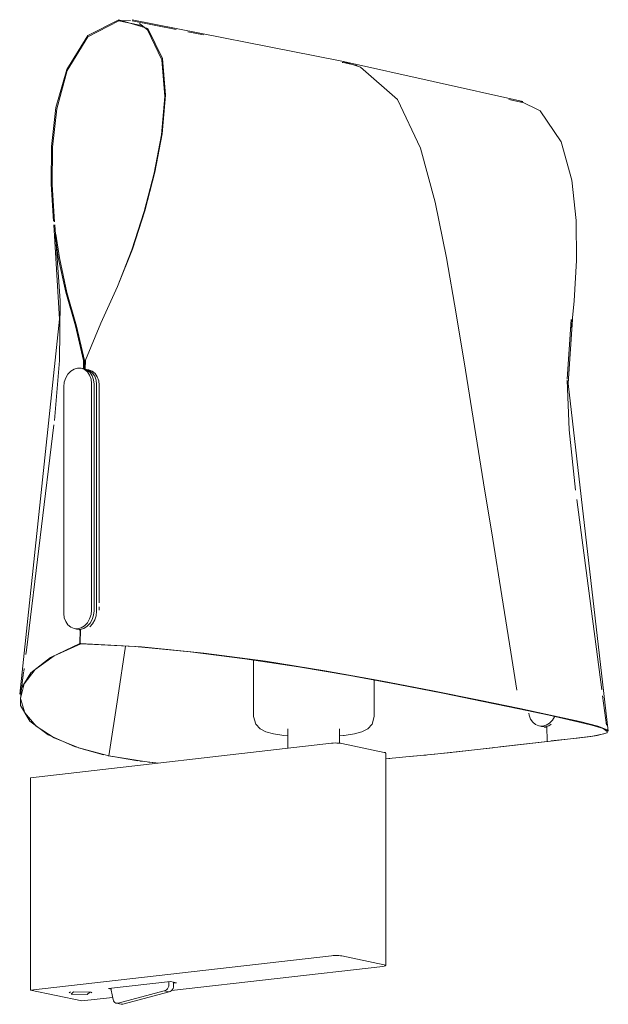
# Model space of a CAD drawing. Header units: millimetres. Extents: x -3568 to -1425, y 197 to 6753.
# Tile 2 of 3: x -3053 to -2848, y 1518 to 1861. Entities that reach past the tile are written whole.
import ezdxf

# ---------------------------------------------------------------- set-up
doc = ezdxf.new("R2010")
doc.units = ezdxf.units.MM
doc.layers.add('Luminarias', color=7, linetype='Continuous', lineweight=20)
doc.layers.add('Predeterminada', color=7, linetype='Continuous', lineweight=9)

# ---------------------------------------------------------------- blocks, each defined once
blk = doc.blocks.new('23004-57 - 23004-57 LUANG Black_beige wall lamp-583348-00 Isometrico PDF')
at = {"layer": 'Luminarias', "color": 9, "lineweight": 9, "true_color": 0xc0c0c0}
for p, q in [((-1273.03, 1739.68), (-1273.92, 1739.87)), ((-1271.25, 1739.31), (-1272.14, 1739.49)), ((-1270.33, 1655.51), (-1270.33, 1734.55)), ((-1269.43, 1734.36), (-1269.43, 1655.32)), ((-1268.54, 1655.14), (-1268.54, 1734.17)), ((-1267.65, 1733.99), (-1267.65, 1658.08)), ((-1279.98, 1733.44), (-1279.98, 1654.41)), ((-1267.65, 1656.66), (-1267.65, 1655.55)), ((-1276.38, 1649.09), (-1275.49, 1648.9)), ((-1274.6, 1648.71), (-1274.06, 1648.6)), ((-1213.84, 1638.15), (-1213.84, 1618.42)), ((-1171.78, 1618.42), (-1171.78, 1631.13)), ((-1201.92, 1614.18), (-1201.92, 1607.38)), ((-1183.92, 1609.15), (-1183.92, 1614.18)), ((-1114.37, 1615.14), (-1113.48, 1614.96)), ((-1112.59, 1614.77), (-1111.69, 1614.58)), ((-1291.59, 1597.12), (-1186.65, 1609.13)), ((-1183.15, 1609.05), (-1168.29, 1605.94)), ((-1167.8, 1531.61), (-1167.8, 1605.71)), ((-1291.59, 1597.12), (-1291.59, 1523.02)), ((-1186.65, 1535.04), (-1291.59, 1523.02)), ((-1168.29, 1531.84), (-1183.15, 1534.96)), ((-1242.4, 1522.88), (-1168.81, 1531.3)), ((-1264.41, 1523.58), (-1242.75, 1526.06)), ((-1243.36, 1524.93), (-1243.36, 1525.9)), ((-1242.75, 1526.06), (-1240.67, 1525.63)), ((-1241.7, 1525.84), (-1241.7, 1524.58)), ((-1240.67, 1525.63), (-1241.7, 1525.51)), ((-1291.59, 1523.02), (-1273.75, 1519.29)), ((-1277.7, 1522.47), (-1278.12, 1522.11)), ((-1270.24, 1522.11), (-1270.66, 1522.47)), ((-1263.47, 1523.39), (-1264.41, 1523.58)), ((-1263.47, 1523.6), (-1263.47, 1523.02)), ((-1263.47, 1523.02), (-1262.8, 1519.77)), ((-1261.04, 1518.49), (-1244.98, 1522.75)), ((-1243.32, 1522.4), (-1259.38, 1518.14)), ((-1244.98, 1522.75), (-1243.32, 1522.4)), ((-1273.75, 1519.29), (-1262.96, 1520.52)), ((-1261.65, 1518.47), (-1259.99, 1518.12))]:
    blk.add_line(p, q, dxfattribs=at)
for points in [[(-1270.33, 1734.55, 0), (-1270.49, 1736.06, 0), (-1270.97, 1737.44, 0), (-1271.74, 1738.58, 0), (-1272.74, 1739.4, 0), (-1273.9, 1739.86, 0), (-1275.15, 1739.92, 0), (-1276.4, 1739.58, 0), (-1277.56, 1738.85, 0), (-1278.56, 1737.79, 0), (-1279.33, 1736.48, 0), (-1279.81, 1734.99, 0), (-1279.98, 1733.44, 0)], [(-1273.03, 1739.68, 0), (-1273.01, 1739.67, 0), (-1271.85, 1739.22, 0), (-1270.85, 1738.39, 0), (-1270.08, 1737.25, 0), (-1269.6, 1735.87, 0), (-1269.43, 1734.36, 0)], [(-1268.54, 1734.17, 0), (-1268.71, 1735.69, 0), (-1269.19, 1737.06, 0), (-1269.96, 1738.2, 0), (-1270.96, 1739.03, 0), (-1272.12, 1739.49, 0), (-1272.59, 1739.56, 0)], [(-1271.25, 1739.31, 0), (-1271.23, 1739.3, 0), (-1270.06, 1738.84, 0), (-1269.06, 1738.01, 0), (-1268.3, 1736.87, 0), (-1267.82, 1735.5, 0), (-1267.65, 1733.99, 0)], [(-1279.98, 1654.41, 0), (-1279.81, 1652.89, 0), (-1279.33, 1651.52, 0), (-1278.56, 1650.38, 0), (-1277.56, 1649.55, 0), (-1276.4, 1649.09, 0), (-1275.15, 1649.03, 0), (-1273.9, 1649.38, 0), (-1272.74, 1650.1, 0), (-1271.74, 1651.16, 0), (-1270.97, 1652.47, 0), (-1270.49, 1653.96, 0), (-1270.33, 1655.51, 0)], [(-1269.43, 1655.32, 0), (-1269.6, 1653.77, 0), (-1270.08, 1652.29, 0), (-1270.85, 1650.97, 0), (-1271.85, 1649.91, 0), (-1273.01, 1649.19, 0), (-1274.26, 1648.84, 0), (-1275.51, 1648.9, 0)], [(-1270.96, 1649.73, 0), (-1269.96, 1650.78, 0), (-1269.19, 1652.1, 0), (-1268.71, 1653.58, 0), (-1268.54, 1655.14, 0)], [(-1213.84, 1618.42, 0), (-1213.08, 1615.76, 0), (-1211.52, 1614.12, 0), (-1209.52, 1613.11, 0), (-1206.9, 1612.39, 0), (-1203.28, 1611.82, 0), (-1201.84, 1611.7, 0)], [(-1171.78, 1618.42, 0), (-1172.54, 1615.76, 0), (-1174.09, 1614.12, 0), (-1176.09, 1613.11, 0), (-1178.71, 1612.39, 0), (-1182.33, 1611.82, 0), (-1182.51, 1611.8, 0)], [(-1117.92, 1619.63, 0), (-1117.8, 1618.95, 0), (-1117.32, 1617.57, 0), (-1116.55, 1616.43, 0), (-1115.55, 1615.61, 0), (-1114.39, 1615.15, 0), (-1113.14, 1615.09, 0), (-1111.89, 1615.43, 0), (-1110.73, 1616.16, 0), (-1109.73, 1617.21, 0), (-1109.02, 1618.39, 0)], [(-1110.16, 1615.72, 0), (-1111, 1615.25, 0), (-1112.25, 1614.9, 0), (-1113.5, 1614.96, 0)], [(-1183.97, 1611.68, 0), (-1182.55, 1611.8, 0), (-1182.51, 1611.8, 0)], [(-1186.65, 1609.13, 0), (-1186.08, 1609.18, 0), (-1185.44, 1609.21, 0), (-1184.79, 1609.2, 0), (-1184.16, 1609.18, 0), (-1183.6, 1609.12, 0), (-1183.15, 1609.05, 0)], [(-1168.29, 1605.94, 0), (-1167.97, 1605.85, 0), (-1167.82, 1605.75, 0), (-1167.83, 1605.65, 0)], [(-1183.15, 1534.96, 0), (-1183.6, 1535.03, 0), (-1184.16, 1535.08, 0), (-1184.79, 1535.11, 0), (-1185.44, 1535.11, 0), (-1186.08, 1535.09, 0), (-1186.65, 1535.04, 0)], [(-1168.81, 1531.3, 0), (-1168.34, 1531.37, 0), (-1168.01, 1531.46, 0), (-1167.83, 1531.56, 0), (-1167.82, 1531.66, 0), (-1167.97, 1531.76, 0), (-1168.29, 1531.84, 0)], [(-1244.98, 1522.75, 0), (-1244.56, 1522.87, 0), (-1244.17, 1523.11, 0), (-1243.84, 1523.47, 0), (-1243.58, 1523.91, 0), (-1243.42, 1524.41, 0), (-1243.36, 1524.93, 0)], [(-1241.7, 1524.58, 0), (-1241.75, 1524.06, 0), (-1241.92, 1523.56, 0), (-1242.17, 1523.12, 0), (-1242.51, 1522.76, 0), (-1242.9, 1522.52, 0), (-1243.32, 1522.4, 0)], [(-1270.96, 1522.37, 0), (-1276.56, 1522.5, 0), (-1277.4, 1521.63, 0)], [(-1277.4, 1521.63, 0), (-1271.8, 1521.5, 0), (-1270.96, 1522.37, 0)], [(-1262.8, 1519.77, 0), (-1262.66, 1519.34, 0), (-1262.44, 1518.98, 0), (-1262.15, 1518.7, 0), (-1261.81, 1518.51, 0), (-1261.43, 1518.44, 0), (-1261.04, 1518.49, 0)], [(-1259.38, 1518.14, 0), (-1259.77, 1518.1, 0), (-1260.04, 1518.13, 0)]]:
    blk.add_polyline3d(points, dxfattribs=at)
at = {"layer": 'Predeterminada'}
for p, q in [((-1260.75, 1861.36), (-1260.77, 1860.97)), ((-1260.77, 1860.97), (-1252.46, 1859.23)), ((-1260.75, 1861.36), (-1260.73, 1860.98)), ((-1256.7, 1861.12), (-1260.73, 1860.98)), ((-1260.73, 1860.98), (-1252.48, 1859.25)), ((-1240.81, 1857.98), (-1256.21, 1861.04)), ((-1231.32, 1856.1), (-1236.81, 1857.19)), ((-1182.58, 1846.43), (-1182.94, 1846.5)), ((-1182.5, 1846.81), (-1120.02, 1832.9)), ((-1120.1, 1832.52), (-1124.95, 1833.6)), ((-1103.13, 1756.93), (-1104.58, 1736.05)), ((-1273.09, 1739.76), (-1273.17, 1742.55)), ((-1273.17, 1742.55), (-1272.81, 1742.54)), ((-1272.81, 1742.54), (-1272.73, 1739.65)), ((-1272.43, 1742.64), (-1272.57, 1739.53)), ((-1101.24, 1694.16), (-1092.52, 1627.74)), ((-1274.36, 1643.88), (-1274.32, 1648.78)), ((-1274.17, 1648.82), (-1274.23, 1643.9)), ((-1293.81, 1635.23), (-1293.95, 1634.13)), ((-1293.97, 1633.94), (-1294.97, 1626.21)), ((-1092.24, 1625.62), (-1090.91, 1615.44)), ((-1111.63, 1615.06), (-1111.59, 1609.79)), ((-1090.69, 1613.8), (-1090.62, 1613.24)), ((-1103.43, 1610.62), (-1111.3, 1609.76)), ((-1110.3, 1609.93), (-1104.44, 1610.56)), ((-1102.3, 1610.75), (-1103.38, 1610.62)), ((-1094.14, 1611.85), (-1096.34, 1611.5)), ((-1266.14, 1605.14), (-1274.84, 1607.49)), ((-1128.09, 1607.85), (-1111.59, 1609.79)), ((-1111.59, 1609.79), (-1111.41, 1609.81)), ((-1262.98, 1604.47), (-1264.54, 1604.79)), ((-1254.17, 1603.03), (-1262.9, 1604.46)), ((-1166.41, 1603.8), (-1167.83, 1603.67)), ((-1167.82, 1603.69), (-1157.2, 1604.69)), ((-1154.48, 1604.94), (-1159.24, 1604.47)), ((-1156.87, 1604.73), (-1152.07, 1605.21)), ((-1153.65, 1605.02), (-1154.45, 1604.94)), ((-1144.87, 1605.93), (-1152.07, 1605.18)), ((-1251.89, 1602.73), (-1253.46, 1602.93)), ((-1247.96, 1602.29), (-1250.44, 1602.56))]:
    blk.add_line(p, q, dxfattribs=at)
for points in [[(-1283.58, 1791.13, 0), (-1284.4, 1804.08, 0), (-1284.25, 1817.24, 0), (-1282.75, 1830.76, 0), (-1278.98, 1844.1, 0), (-1271.66, 1855.92, 0), (-1260.75, 1861.36, 0)], [(-1260.77, 1860.97, 0), (-1271.59, 1855.49, 0), (-1278.78, 1843.67, 0), (-1282.44, 1830.38, 0), (-1283.89, 1816.92, 0), (-1284.01, 1803.82, 0), (-1283.17, 1790.92, 0)], [(-1260.75, 1861.36, 0), (-1250.7, 1858.32, 0), (-1245.63, 1847.92, 0), (-1244.52, 1835.14, 0), (-1245.76, 1821.65, 0), (-1248.3, 1808.22, 0), (-1251.8, 1794.77, 0), (-1256.09, 1781.42, 0), (-1261.25, 1768.43, 0), (-1267.09, 1755.62, 0), (-1272.43, 1742.64, 0)], [(-1256.13, 1861.41, 0), (-1184.29, 1847.18, 0), (-1182.5, 1846.81, 0)], [(-1261.3, 1768.43, 0), (-1256.25, 1781.22, 0), (-1252, 1794.49, 0), (-1248.52, 1807.89, 0), (-1245.99, 1821.26, 0), (-1244.74, 1834.69, 0), (-1245.8, 1847.45, 0), (-1250.76, 1857.88, 0), (-1253.65, 1860.13, 0)], [(-1182.68, 1846.85, 0), (-1176.57, 1844.88, 0), (-1163.67, 1833.53, 0), (-1155.68, 1816.56, 0), (-1150.52, 1797.77, 0), (-1146.67, 1778.38, 0), (-1143.26, 1758.81, 0), (-1139.99, 1739.19, 0), (-1136.82, 1719.54, 0), (-1133.67, 1699.88, 0), (-1130.48, 1680.23, 0), (-1127.31, 1660.57, 0), (-1124.19, 1640.9, 0), (-1122.11, 1627.61, 0)], [(-1177.78, 1845.39, 0), (-1180.56, 1846.01, 0), (-1182.58, 1846.43, 0)], [(-1103.1, 1754, 0), (-1102.08, 1763.4, 0), (-1101.26, 1777.41, 0), (-1101.42, 1791.41, 0), (-1102.92, 1805.47, 0), (-1106.68, 1818.81, 0), (-1114, 1829.68, 0), (-1120.85, 1833.05, 0)], [(-1295.35, 1626.27, 0), (-1281.46, 1756.99, 0), (-1283.45, 1789.86, 0)], [(-1283.07, 1789.9, 0), (-1281.19, 1763.42, 0), (-1281.47, 1742.57, 0), (-1283.28, 1721.61, 0)], [(-1273.17, 1742.55, 0), (-1275.96, 1754.61, 0), (-1279.32, 1766.36, 0), (-1281.93, 1778.46, 0), (-1283.12, 1786.86, 0)], [(-1282.72, 1786.68, 0), (-1281.52, 1778.33, 0), (-1278.91, 1766.29, 0), (-1275.58, 1754.57, 0), (-1272.81, 1742.54, 0)], [(-1090.24, 1613.29, 0), (-1104.2, 1734.57, 0), (-1102.75, 1756.89, 0)], [(-1104.57, 1735.78, 0), (-1103.83, 1718.41, 0), (-1101.61, 1697.42, 0)], [(-1283.45, 1720.19, 0), (-1292.99, 1641.57, 0), (-1293.19, 1640.05, 0)], [(-1274.07, 1643.83, 0), (-1283.29, 1639.59, 0), (-1289.92, 1634.84, 0), (-1293.84, 1629.8, 0), (-1295.04, 1624.69, 0), (-1293.6, 1619.74, 0), (-1289.63, 1615.13, 0), (-1283.3, 1611.02, 0), (-1274.78, 1607.53, 0), (-1264.24, 1604.75, 0)], [(-1275.63, 1607.75, 0), (-1276.3, 1607.97, 0), (-1285.45, 1612.04, 0), (-1291.78, 1616.86, 0), (-1295.02, 1622.24, 0), (-1294.99, 1627.94, 0), (-1291.52, 1633.66, 0), (-1284.6, 1639.07, 0), (-1274.36, 1643.88, 0)], [(-1274.07, 1643.83, 0), (-1274.15, 1643.84, 0), (-1274.23, 1643.85, 0), (-1274.31, 1643.86, 0), (-1274.39, 1643.87, 0)], [(-1274.23, 1643.9, 0), (-1252.89, 1642.7, 0), (-1231.21, 1640.56, 0), (-1209.74, 1637.7, 0)], [(-1274.17, 1643.9, 0), (-1274.15, 1643.88, 0), (-1274.12, 1643.87, 0), (-1274.09, 1643.85, 0), (-1274.07, 1643.83, 0)], [(-1121.42, 1621.1, 0), (-1133.82, 1623.67, 0), (-1147.9, 1626.53, 0), (-1163.46, 1629.58, 0), (-1180.3, 1632.71, 0), (-1198.2, 1635.78, 0), (-1216.87, 1638.61, 0), (-1235.99, 1641.02, 0), (-1255.19, 1642.81, 0), (-1274.07, 1643.83, 0)], [(-1258.44, 1642.98, 0), (-1261.17, 1625.1, 0), (-1264.24, 1604.75, 0)], [(-1209.73, 1637.7, 0), (-1189.01, 1634.38, 0), (-1169.45, 1630.87, 0), (-1151.42, 1627.39, 0), (-1135.22, 1624.13, 0), (-1121.12, 1621.21, 0)], [(-1121.12, 1621.21, 0), (-1121.27, 1621.16, 0), (-1121.42, 1621.1, 0)], [(-1090.62, 1613.25, 0), (-1092.07, 1614.23, 0), (-1096.03, 1615.45, 0), (-1102.36, 1616.99, 0), (-1110.88, 1618.87, 0), (-1121.42, 1621.1, 0)], [(-1121.12, 1621.21, 0), (-1109.37, 1618.71, 0), (-1100.21, 1616.66, 0), (-1093.89, 1615.04, 0), (-1090.64, 1613.77, 0), (-1090.67, 1612.75, 0), (-1094.14, 1611.85, 0)], [(-1103.39, 1610.68, 0), (-1102.38, 1610.79, 0), (-1095.74, 1611.63, 0), (-1091.82, 1612.42, 0), (-1091.53, 1612.51, 0)], [(-1096.38, 1611.5, 0), (-1101.07, 1610.9, 0), (-1102.2, 1610.76, 0)], [(-1151.77, 1605.24, 0), (-1149.67, 1605.46, 0), (-1130.47, 1607.57, 0), (-1130.12, 1607.61, 0)], [(-1111.44, 1609.75, 0), (-1132.78, 1607.27, 0), (-1143.92, 1606.04, 0)], [(-1111.59, 1609.79, 0), (-1111.51, 1609.79, 0), (-1111.43, 1609.78, 0), (-1111.35, 1609.77, 0), (-1111.27, 1609.77, 0)], [(-1111.49, 1609.74, 0), (-1111.52, 1609.76, 0), (-1111.54, 1609.77, 0), (-1111.57, 1609.78, 0), (-1111.59, 1609.79, 0)], [(-1264.54, 1604.79, 0), (-1264.39, 1604.77, 0), (-1264.24, 1604.75, 0)], [(-1264.24, 1604.75, 0), (-1251.84, 1602.73, 0), (-1247.09, 1602.2, 0)]]:
    blk.add_polyline3d(points, dxfattribs=at)

msp = doc.modelspace()

# ---------------------------------------------------------------- block references
at = {"layer": 'Luminarias', "color": 9, "lineweight": 9, "true_color": 0xc0c0c0}
msp.add_blockref('23004-57 - 23004-57 LUANG Black_beige wall lamp-583348-00 Isometrico PDF', (-1757.33, 0), dxfattribs=at)

doc.saveas('drawing.dxf')
